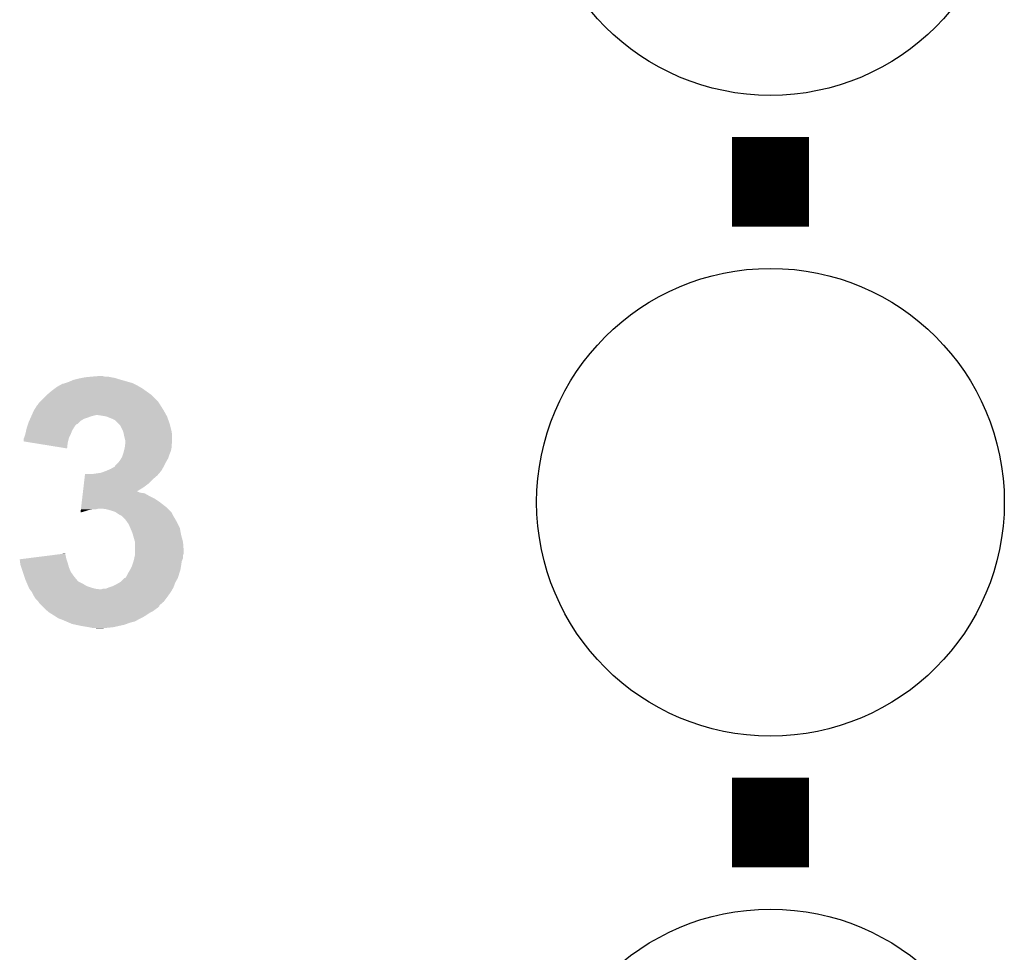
# Model space of a CAD drawing. Extents: x -1.3 to 24.2, y -3.9 to 53.4.
# Tile 41 of 54: x 14.8 to 18.7, y 31.4 to 35.1. Entities that reach past the tile are written whole.
import ezdxf

# ---------------------------------------------------------------- set-up
doc = ezdxf.new("R2010")
doc.units = 0
doc.layers.get('0').update_dxf_attribs({"linetype": 'CONTINUOUS'})
doc.layers.add('SERVO_3_CLICK_V101_GTO', color=12, linetype='CONTINUOUS')
doc.layers.add('SERVO_3_CLICK_V101_GTS', color=13, linetype='CONTINUOUS')

# ---------------------------------------------------------------- blocks, each defined once
blk = doc.blocks.new('ROUND_21')
blk.add_circle((0, 0), 0.9271)

msp = doc.modelspace()

# ---------------------------------------------------------------- linework, layer by layer
at = {"layer": 'SERVO_3_CLICK_V101_GTO', "const_width": 0.3048}
for points in [[(17.78, 34.2392), (17.78, 34.5948)], [(17.78, 31.6992), (17.78, 32.0548)]]:
    msp.add_lwpolyline(points, dxfattribs=at)
at = {"layer": 'SERVO_3_CLICK_V101_GTO'}
for points in [[(14.959584, 33.60928), (14.973306, 33.6169), (15.270478, 33.60928), (15.25524, 33.6169)], [(14.973306, 33.6169), (14.975842, 33.616902), (15.25524, 33.6169), (15.255236, 33.616902)], [(14.975842, 33.616902), (14.983456, 33.61944), (15.255236, 33.616902), (15.25016, 33.61944)], [(14.983456, 33.61944), (14.998698, 33.62452), (15.25016, 33.61944), (15.23238, 33.62452)], [(14.998698, 33.62452), (15.016482, 33.63214), (15.23238, 33.62452), (15.20571, 33.63214)], [(15.016482, 33.63214), (15.02664, 33.63468), (15.20571, 33.63214), (15.19682, 33.63468)], [(15.02664, 33.63468), (15.0368, 33.63722), (15.19682, 33.63468), (15.189198, 33.63722)], [(15.0368, 33.63722), (15.049488, 33.639758), (15.189198, 33.63722), (15.181582, 33.639758)], [(15.049488, 33.639758), (15.062198, 33.6423), (15.181582, 33.639758), (15.16634, 33.6423)], [(15.062198, 33.6423), (15.0876, 33.64484), (15.16634, 33.6423), (15.153642, 33.64484)], [(15.0876, 33.64484), (15.118078, 33.64738), (15.140942, 33.64484), (15.130782, 33.64738)], [(14.91234, 33.57372), (14.930118, 33.58896), (15.32382, 33.57372), (15.302486, 33.58896)], [(14.930118, 33.58896), (14.943664, 33.59912), (15.302486, 33.58896), (15.288262, 33.59912)], [(14.943664, 33.59912), (14.95044, 33.604202), (15.288262, 33.59912), (15.279368, 33.604202)], [(14.95044, 33.604202), (14.959584, 33.60928), (15.279368, 33.604202), (15.270478, 33.60928)], [(14.87424, 33.53308), (14.879322, 33.540702), (15.360228, 33.53308), (15.355146, 33.540702)], [(14.879322, 33.540702), (14.8844, 33.54578), (15.355146, 33.540702), (15.35176, 33.54578)], [(14.8844, 33.54578), (14.912338, 33.573718), (15.35176, 33.54578), (15.323822, 33.573718)], [(14.912338, 33.573718), (14.91234, 33.57372), (15.323822, 33.573718), (15.32382, 33.57372)], [(14.851098, 33.49244), (14.859002, 33.51022), (15.384498, 33.49244), (15.374618, 33.51022)], [(14.859002, 33.51022), (14.8717, 33.53054), (15.374618, 33.51022), (15.36192, 33.53054)], [(14.8717, 33.53054), (14.871702, 33.530542), (15.36192, 33.53054), (15.36192, 33.530542)], [(14.871702, 33.530542), (14.87424, 33.53308), (15.36192, 33.530542), (15.360228, 33.53308)], [(14.83614, 33.45688), (14.83868, 33.464498), (15.031714, 33.45688), (15.039334, 33.464498)], [(14.83868, 33.464498), (14.840936, 33.469578), (15.039334, 33.464498), (15.044418, 33.469578)], [(14.840936, 33.469578), (14.844324, 33.4772), (15.044418, 33.469578), (15.057118, 33.4772)], [(14.844324, 33.4772), (14.846582, 33.48228), (15.057118, 33.4772), (15.072362, 33.48228)], [(14.846582, 33.48228), (14.84884, 33.487358), (15.072362, 33.48228), (15.085058, 33.487358)], [(14.84884, 33.487358), (14.851098, 33.49244), (15.085058, 33.487358), (15.105378, 33.49244)], [(15.13078, 33.4899), (15.112998, 33.49244), (15.385908, 33.4899), (15.384498, 33.49244)], [(15.146018, 33.48736), (15.13078, 33.4899), (15.38732, 33.48736), (15.385908, 33.4899)], [(15.146024, 33.487358), (15.146018, 33.48736), (15.38732, 33.487358), (15.38732, 33.48736)], [(15.17142, 33.4772), (15.146024, 33.487358), (15.391014, 33.4772), (15.38732, 33.487358)], [(15.181576, 33.472122), (15.17142, 33.4772), (15.392862, 33.472122), (15.391014, 33.4772)], [(15.19428, 33.459418), (15.181576, 33.472122), (15.39748, 33.459418), (15.392862, 33.472122)], [(15.201898, 33.4518), (15.19428, 33.459418), (15.399386, 33.4518), (15.39748, 33.459418)], [(14.8209, 33.403542), (14.825978, 33.41878), (14.9987, 33.403542), (15.00632, 33.41878)], [(14.825978, 33.41878), (14.82598, 33.418782), (15.00632, 33.41878), (15.00632, 33.418782)], [(14.82598, 33.418782), (14.828802, 33.431482), (15.00632, 33.418782), (15.0114, 33.431482)], [(14.828802, 33.431482), (14.831062, 33.44164), (15.0114, 33.431482), (15.017494, 33.44164)], [(14.831062, 33.44164), (14.831908, 33.444182), (15.017494, 33.44164), (15.01902, 33.444182)], [(14.831908, 33.444182), (14.834448, 33.4518), (15.01902, 33.444182), (15.0241, 33.4518)], [(14.834448, 33.4518), (14.836138, 33.456874), (15.0241, 33.4518), (15.029174, 33.456874)], [(14.836138, 33.456874), (14.83614, 33.45688), (15.029174, 33.456874), (15.031714, 33.45688)], [(15.20952, 33.43656), (15.201898, 33.4518), (15.403196, 33.43656), (15.399386, 33.4518)], [(15.212568, 33.42894), (15.20952, 33.43656), (15.4051, 33.42894), (15.403196, 33.43656)], [(15.214598, 33.423862), (15.212568, 33.42894), (15.405948, 33.423862), (15.4051, 33.42894)], [(15.216634, 33.413698), (15.214598, 33.423862), (15.40764, 33.413698), (15.405948, 33.423862)], [(14.81836, 33.38832), (14.818362, 33.398464), (14.994894, 33.38832), (14.997428, 33.398464)], [(14.849878, 33.383218), (14.81836, 33.38832), (14.99362, 33.383218), (14.994894, 33.38832)], [(14.818362, 33.398464), (14.820898, 33.403538), (14.997428, 33.398464), (14.998698, 33.403538)], [(14.820898, 33.403538), (14.8209, 33.403542), (14.998698, 33.403538), (14.9987, 33.403542)], [(14.991056, 33.360364), (14.849878, 33.383218), (14.991056, 33.360364), (14.99362, 33.383218)], [(15.21714, 33.41116), (15.216634, 33.413698), (15.407638, 33.41116), (15.40764, 33.413698)], [(15.22222, 33.390842), (15.21714, 33.41116), (15.407638, 33.390842), (15.407638, 33.41116)], [(15.221266, 33.375596), (15.222218, 33.383218), (15.4051, 33.375596), (15.407638, 33.383218)], [(15.222218, 33.383218), (15.22222, 33.383222), (15.407638, 33.383218), (15.407638, 33.383222)], [(15.22222, 33.383222), (15.22222, 33.390842), (15.407638, 33.383222), (15.407638, 33.390842)], [(15.212904, 33.337502), (15.214598, 33.34258), (15.39748, 33.337502), (15.39951, 33.34258)], [(15.214598, 33.34258), (15.216502, 33.350198), (15.39951, 33.34258), (15.402558, 33.350198)], [(15.216502, 33.350198), (15.219678, 33.362898), (15.402558, 33.350198), (15.4051, 33.362898)], [(15.219678, 33.362898), (15.21968, 33.362902), (15.4051, 33.362898), (15.4051, 33.362902)], [(15.21968, 33.362902), (15.221266, 33.375596), (15.4051, 33.362902), (15.4051, 33.375596)], [(15.181586, 33.291786), (15.194278, 33.30448), (15.375892, 33.291786), (15.38224, 33.30448)], [(15.194278, 33.30448), (15.19428, 33.304482), (15.38224, 33.30448), (15.38224, 33.304482)], [(15.19428, 33.304482), (15.201902, 33.314642), (15.38224, 33.304482), (15.388046, 33.314642)], [(15.201902, 33.314642), (15.20647, 33.322258), (15.388046, 33.314642), (15.3924, 33.322258)], [(15.20647, 33.322258), (15.20952, 33.32734), (15.3924, 33.322258), (15.394092, 33.32734)], [(15.20952, 33.32734), (15.212904, 33.337502), (15.394092, 33.32734), (15.39748, 33.337502)], [(15.09014, 33.25876), (15.125704, 33.263842), (15.353574, 33.25876), (15.35793, 33.263842)], [(15.125704, 33.263842), (15.14602, 33.27146), (15.35793, 33.263842), (15.36446, 33.27146)], [(15.14602, 33.27146), (15.163802, 33.27908), (15.36446, 33.27146), (15.368812, 33.27908)], [(15.163802, 33.27908), (15.181558, 33.289242), (15.368812, 33.27908), (15.37462, 33.289242)], [(15.181558, 33.289242), (15.18158, 33.289254), (15.37462, 33.289242), (15.374626, 33.289254)], [(15.18158, 33.289254), (15.181586, 33.291786), (15.374626, 33.289254), (15.375892, 33.291786)], [(15.05777, 33.22066), (15.059846, 33.238442), (15.313658, 33.22066), (15.33144, 33.238442)], [(15.059846, 33.238442), (15.061626, 33.253678), (15.33144, 33.238442), (15.34922, 33.253678)], [(15.061626, 33.253678), (15.06222, 33.25876), (15.34922, 33.253678), (15.353574, 33.25876)], [(15.053318, 33.182558), (15.053616, 33.1851), (15.298424, 33.182558), (15.280644, 33.1851)], [(15.053616, 33.1851), (15.053912, 33.187638), (15.280644, 33.1851), (15.275564, 33.187638)], [(15.053912, 33.18764), (15.054208, 33.190162), (15.273024, 33.18764), (15.267978, 33.190162)], [(15.053912, 33.187638), (15.053912, 33.18764), (15.275564, 33.187638), (15.273024, 33.18764)], [(15.054208, 33.190162), (15.055988, 33.205418), (15.267978, 33.190162), (15.293338, 33.205418)], [(15.055988, 33.205418), (15.05777, 33.22066), (15.293338, 33.205418), (15.313658, 33.22066)], [(15.047088, 33.129218), (15.049166, 33.147), (15.38224, 33.129218), (15.35938, 33.147)], [(15.049166, 33.147), (15.050946, 33.162238), (15.35938, 33.147), (15.336522, 33.162238)], [(15.050946, 33.162238), (15.052132, 33.1724), (15.336522, 33.162238), (15.3162, 33.1724)], [(15.052132, 33.1724), (15.053318, 33.182558), (15.3162, 33.1724), (15.298424, 33.182558)], [(15.044424, 33.106392), (15.0622, 33.111442), (15.044424, 33.106392), (15.045012, 33.111442)], [(15.045012, 33.111442), (15.045606, 33.116518), (15.0622, 33.111442), (15.077438, 33.116518)], [(15.045606, 33.116518), (15.045902, 33.11906), (15.077438, 33.116518), (15.092678, 33.11906)], [(15.045902, 33.11906), (15.0462, 33.1216), (15.105378, 33.11906), (15.115538, 33.1216)], [(15.0462, 33.1216), (15.047088, 33.129218), (15.389858, 33.1216), (15.38224, 33.129218)], [(15.148558, 33.11906), (15.130778, 33.1216), (15.392398, 33.11906), (15.389858, 33.1216)], [(15.16634, 33.11398), (15.148558, 33.11906), (15.397478, 33.11398), (15.392398, 33.11906)], [(15.18158, 33.1089), (15.16634, 33.11398), (15.402558, 33.1089), (15.397478, 33.11398)], [(15.185398, 33.106356), (15.18158, 33.1089), (15.405102, 33.106356), (15.402558, 33.1089)], [(15.196818, 33.098742), (15.185398, 33.106356), (15.40891, 33.098742), (15.405102, 33.106356)], [(15.201898, 33.096202), (15.196818, 33.098742), (15.41018, 33.096202), (15.40891, 33.098742)], [(15.206976, 33.093662), (15.201898, 33.096202), (15.411704, 33.093662), (15.41018, 33.096202)], [(15.21714, 33.0835), (15.206976, 33.093662), (15.4178, 33.0835), (15.411704, 33.093662)], [(15.222218, 33.078422), (15.21714, 33.0835), (15.420702, 33.078422), (15.4178, 33.0835)], [(15.231292, 33.06572), (15.222218, 33.078422), (15.42796, 33.06572), (15.420702, 33.078422)], [(15.234918, 33.060642), (15.231292, 33.06572), (15.4305, 33.060642), (15.42796, 33.06572)], [(15.241454, 33.045398), (15.234918, 33.060642), (15.43812, 33.045398), (15.4305, 33.060642)], [(15.25016, 33.025082), (15.241454, 33.045398), (15.441816, 33.025082), (15.43812, 33.045398)], [(15.252338, 33.01746), (15.25016, 33.025082), (15.4432, 33.01746), (15.441816, 33.025082)], [(15.26032, 32.989524), (15.252338, 33.01746), (15.45082, 32.989524), (15.4432, 33.01746)], [(15.26032, 32.989518), (15.26032, 32.989524), (15.45082, 32.989518), (15.45082, 32.989524)], [(15.26032, 32.956502), (15.26032, 32.989518), (15.45336, 32.956502), (15.45082, 32.989518)], [(15.26032, 32.943798), (15.26032, 32.956502), (15.453358, 32.943798), (15.45336, 32.956502)], [(14.80314, 32.92094), (14.903406, 32.933638), (14.988542, 32.92094), (14.986, 32.933638)], [(14.805032, 32.9057), (14.80314, 32.92094), (14.99362, 32.9057), (14.988542, 32.92094)], [(14.903406, 32.933638), (14.963576, 32.941258), (14.986, 32.933638), (14.983462, 32.941258)], [(14.963576, 32.941258), (14.98346, 32.943776), (14.983462, 32.941258), (14.98346, 32.943776)], [(15.248466, 32.89554), (15.25439, 32.913316), (15.4432, 32.89554), (15.44574, 32.913316)], [(15.25439, 32.913316), (15.25524, 32.915862), (15.44574, 32.913316), (15.446756, 32.915862)], [(15.25524, 32.915862), (15.257496, 32.926016), (15.446756, 32.915862), (15.450818, 32.926016)], [(15.257496, 32.926016), (15.259754, 32.936176), (15.450818, 32.926016), (15.45082, 32.936176)], [(15.259754, 32.936176), (15.26032, 32.938722), (15.45082, 32.936176), (15.451666, 32.938722)], [(15.26032, 32.938722), (15.26032, 32.943798), (15.451666, 32.938722), (15.453358, 32.943798)], [(14.80566, 32.900622), (14.805032, 32.9057), (14.995072, 32.900622), (14.99362, 32.9057)], [(14.809896, 32.887918), (14.80566, 32.900622), (14.9987, 32.887918), (14.995072, 32.900622)], [(14.815822, 32.870138), (14.809896, 32.887918), (15.006322, 32.870138), (14.9987, 32.887918)], [(15.23238, 32.865058), (15.24, 32.87776), (15.43597, 32.865058), (15.439878, 32.87776)], [(15.24, 32.87776), (15.241268, 32.880298), (15.439878, 32.87776), (15.44066, 32.880298)], [(15.241268, 32.880298), (15.24762, 32.893002), (15.44066, 32.880298), (15.442776, 32.893002)], [(15.24762, 32.893002), (15.248466, 32.89554), (15.442776, 32.893002), (15.4432, 32.89554)], [(14.821748, 32.85236), (14.815822, 32.870138), (15.01902, 32.85236), (15.006322, 32.870138)], [(14.82598, 32.83966), (14.821748, 32.85236), (15.029604, 32.83966), (15.01902, 32.85236)], [(14.827068, 32.837122), (14.82598, 32.83966), (15.031718, 32.837122), (15.029604, 32.83966)], [(14.829248, 32.832038), (14.827068, 32.837122), (15.036804, 32.832038), (15.031718, 32.837122)], [(15.20444, 32.832042), (15.219682, 32.847278), (15.421792, 32.832042), (15.4305, 32.847278)], [(15.219682, 32.847278), (15.219686, 32.84728), (15.4305, 32.847278), (15.4305, 32.84728)], [(15.219686, 32.84728), (15.222224, 32.847288), (15.4305, 32.84728), (15.430502, 32.847288)], [(15.222224, 32.847288), (15.2273, 32.854902), (15.430502, 32.847288), (15.432844, 32.854902)], [(15.2273, 32.854902), (15.23238, 32.865058), (15.432844, 32.854902), (15.43597, 32.865058)], [(14.833602, 32.82188), (14.829248, 32.832038), (15.057118, 32.82188), (15.036804, 32.832038)], [(14.836868, 32.81426), (14.833602, 32.82188), (15.06982, 32.81426), (15.057118, 32.82188)], [(14.839044, 32.80918), (14.836868, 32.81426), (15.08506, 32.80918), (15.06982, 32.81426)], [(14.84122, 32.804102), (14.839044, 32.80918), (15.102836, 32.804102), (15.08506, 32.80918)], [(14.841222, 32.8041), (14.84122, 32.804102), (15.102842, 32.8041), (15.102836, 32.804102)], [(14.843254, 32.80156), (14.841222, 32.8041), (15.123162, 32.80156), (15.102842, 32.8041)], [(14.85138, 32.7914), (14.843254, 32.80156), (15.40256, 32.7914), (15.408366, 32.80156)], [(15.123162, 32.80156), (15.125702, 32.801562), (15.408366, 32.80156), (15.408368, 32.801562)], [(15.125702, 32.801562), (15.133324, 32.8041), (15.408368, 32.801562), (15.409818, 32.8041)], [(15.133324, 32.8041), (15.143484, 32.804102), (15.409818, 32.8041), (15.409818, 32.804102)], [(15.143484, 32.804102), (15.156172, 32.809178), (15.409818, 32.804102), (15.41272, 32.809178)], [(15.156172, 32.809178), (15.156178, 32.80918), (15.41272, 32.809178), (15.41272, 32.80918)], [(15.156178, 32.80918), (15.17142, 32.81426), (15.41272, 32.80918), (15.414624, 32.81426)], [(15.17142, 32.81426), (15.186658, 32.82188), (15.414624, 32.81426), (15.417482, 32.82188)], [(15.186658, 32.82188), (15.19999, 32.8295), (15.417482, 32.82188), (15.42034, 32.8295)], [(15.19999, 32.8295), (15.20444, 32.832042), (15.42034, 32.8295), (15.421792, 32.832042)], [(14.851382, 32.791398), (14.85138, 32.7914), (15.40256, 32.791398), (15.40256, 32.7914)], [(14.859, 32.77616), (14.851382, 32.791398), (15.391674, 32.77616), (15.40256, 32.791398)], [(14.860524, 32.77362), (14.859, 32.77616), (15.38986, 32.77362), (15.391674, 32.77616)], [(14.866618, 32.763462), (14.860524, 32.77362), (15.382242, 32.763462), (15.38986, 32.77362)], [(14.876778, 32.753302), (14.866618, 32.763462), (15.374622, 32.753302), (15.382242, 32.763462)], [(14.876782, 32.753298), (14.876778, 32.753302), (15.37462, 32.753298), (15.374622, 32.753302)], [(14.88186, 32.74568), (14.876782, 32.753298), (15.365734, 32.74568), (15.37462, 32.753298)], [(14.889488, 32.738052), (14.88186, 32.74568), (15.35684, 32.738052), (15.365734, 32.74568)], [(14.892026, 32.735514), (14.889488, 32.738052), (15.356834, 32.735514), (15.35684, 32.738052)], [(14.89964, 32.7279), (14.892026, 32.735514), (15.34922, 32.7279), (15.356834, 32.735514)], [(14.90472, 32.72282), (14.89964, 32.7279), (15.3416, 32.72282), (15.34922, 32.7279)], [(14.904722, 32.722818), (14.90472, 32.72282), (15.341596, 32.722818), (15.3416, 32.72282)], [(14.913864, 32.7152), (14.904722, 32.722818), (15.331438, 32.7152), (15.341596, 32.722818)], [(14.91996, 32.71012), (14.913864, 32.7152), (15.32128, 32.71012), (15.331438, 32.7152)], [(14.919964, 32.710118), (14.91996, 32.71012), (15.321278, 32.710118), (15.32128, 32.71012)], [(14.936216, 32.69996), (14.919964, 32.710118), (15.306042, 32.69996), (15.321278, 32.710118)], [(14.94028, 32.69742), (14.936216, 32.69996), (15.301808, 32.69742), (15.306042, 32.69996)], [(14.947902, 32.69234), (14.94028, 32.69742), (15.29334, 32.69234), (15.301808, 32.69742)], [(14.955518, 32.687262), (14.947902, 32.69234), (15.283184, 32.687262), (15.29334, 32.69234)], [(14.962296, 32.68472), (14.955518, 32.687262), (15.278102, 32.68472), (15.283184, 32.687262)], [(14.97584, 32.67964), (14.962296, 32.68472), (15.26921, 32.67964), (15.278102, 32.68472)], [(14.9877, 32.674558), (14.97584, 32.67964), (15.260316, 32.674558), (15.26921, 32.67964)], [(14.999554, 32.669478), (14.9877, 32.674558), (15.239998, 32.669478), (15.260316, 32.674558)], [(15.011398, 32.664402), (14.999554, 32.669478), (15.226458, 32.664402), (15.239998, 32.669478)], [(15.02326, 32.66186), (15.011398, 32.664402), (15.219678, 32.66186), (15.226458, 32.664402)], [(15.04696, 32.65678), (15.02326, 32.66186), (15.196818, 32.65678), (15.219678, 32.66186)], [(15.07744, 32.6517), (15.04696, 32.65678), (15.173958, 32.6517), (15.196818, 32.65678)], [(15.090138, 32.64916), (15.07744, 32.6517), (15.14856, 32.64916), (15.173958, 32.6517)], [(15.110458, 32.64662), (15.100298, 32.64916), (15.123162, 32.64662), (15.14856, 32.64916)]]:
    msp.add_solid(points, dxfattribs=at)

# ---------------------------------------------------------------- block references
at = {"layer": 'SERVO_3_CLICK_V101_GTS'}
for p in [(17.78, 35.687), (17.78, 33.147), (17.78, 30.607)]:
    msp.add_blockref('ROUND_21', p, dxfattribs=at)

doc.saveas('drawing.dxf')
